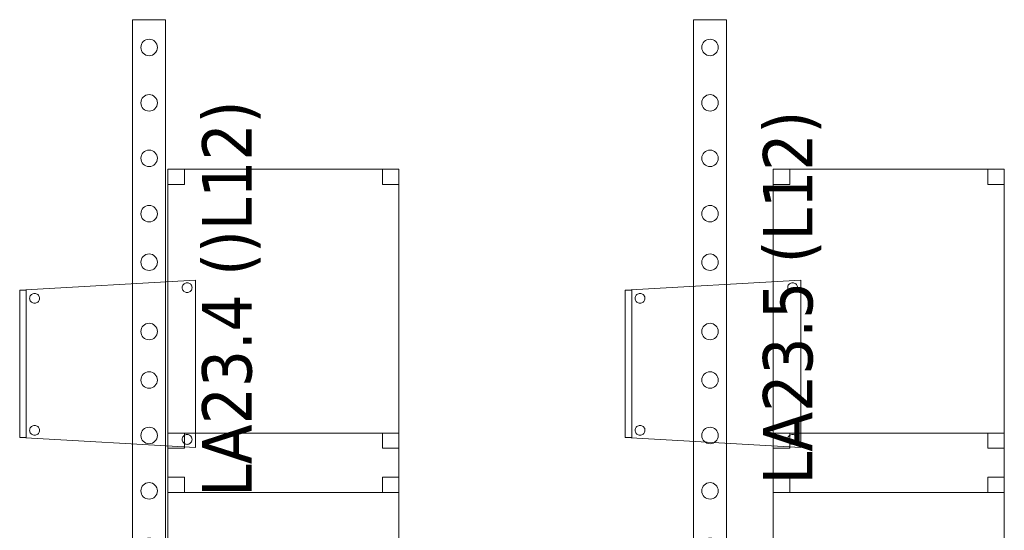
# Model space of a CAD drawing. Header units: metres. Extents: x 391.1 to 427.5, y 12.8 to 28.4.
# Tile 215 of 218: x 411.9 to 414.9, y 15.5 to 17.1. Entities that reach past the tile are written whole.
import ezdxf

# ---------------------------------------------------------------- set-up
doc = ezdxf.new("R2010")
doc.units = ezdxf.units.M
for name, color, linetype, lineweight in [('02_MOBILIARIO', 7, 'Continuous', 18), ('A-DETL-____-MBND', 7, 'Continuous', 18), ('A-DETL-GENF-OTLN', 7, 'Continuous', 18), ('E-LITE-EQPM-IDEN', 7, 'Continuous', 30)]:
    doc.layers.add(name, color=color, linetype=linetype, lineweight=lineweight)
doc.styles.add('Tahoma_4', font='tahoma.ttf', dxfattribs={"height": 0.15})

# ---------------------------------------------------------------- blocks, each defined once
blk = doc.blocks.new('Family - Taula 80X70_PA-152007-03_ENLLUMENAT_P0A')
at = {"layer": 'A-DETL-____-MBND', "color": 253, "true_color": 0xaaaaaa}
for p, q in [((0, 0), (0, 0.98)), ((0, 0.98), (0.7001, 0.98)), ((0.7001, 0.98), (0, 0.98)), ((0, 0.98), (0, 0)), ((0, 0.9336), (0, 0.98)), ((0, 0.98), (0.05, 0.98)), ((0.05, 0.98), (0, 0.98)), ((0, 0.98), (0, 0.9336)), ((0.05, 0.98), (0.05, 0.9336)), ((0.05, 0.9336), (0.05, 0.98)), ((0.6501, 0.9336), (0.6501, 0.98)), ((0.6501, 0.98), (0.7001, 0.98)), ((0.7001, 0.98), (0.6501, 0.98)), ((0.6501, 0.98), (0.6501, 0.9336)), ((0.7001, 0.98), (0.7001, 0)), ((0.7001, 0), (0.7001, 0.98)), ((0.7001, 0.98), (0.7001, 0.9336)), ((0.7001, 0.9336), (0.7001, 0.98)), ((0.05, 0.9336), (0, 0.9336)), ((0, 0.9336), (0.05, 0.9336)), ((0.7001, 0.9336), (0.6501, 0.9336)), ((0.6501, 0.9336), (0.7001, 0.9336)), ((0, 0), (0, 0.0464)), ((0, 0.0464), (0.05, 0.0464)), ((0.05, 0.0464), (0, 0.0464)), ((0, 0.0464), (0, 0)), ((0.05, 0.0464), (0.05, 0)), ((0.05, 0), (0.05, 0.0464)), ((0.6501, 0), (0.6501, 0.0464)), ((0.6501, 0.0464), (0.7001, 0.0464)), ((0.7001, 0.0464), (0.6501, 0.0464)), ((0.6501, 0.0464), (0.6501, 0)), ((0.7001, 0.0464), (0.7001, 0)), ((0.7001, 0), (0.7001, 0.0464)), ((0.7001, 0), (0, 0)), ((0.05, 0), (0, 0)), ((0, 0), (0.05, 0)), ((0.7001, 0), (0.6501, 0)), ((0.6501, 0), (0.7001, 0)), ((0, 0), (0.7001, 0))]:
    blk.add_line(p, q, dxfattribs=at)
blk = doc.blocks.new('Family - Taula 80X70_PA-152067-03_ENLLUMENAT_P0A')
at = {"layer": 'A-DETL-____-MBND', "color": 253, "true_color": 0xaaaaaa}
for p, q in [((0, 0.9336), (0, 0.98)), ((0, 0.98), (0.05, 0.98)), ((0.05, 0.98), (0, 0.98)), ((0, 0.98), (0, 0.9336)), ((0, 0), (0, 0.98)), ((0, 0.98), (0.7001, 0.98)), ((0.7001, 0.98), (0, 0.98)), ((0, 0.98), (0, 0)), ((0.05, 0.98), (0.05, 0.9336)), ((0.05, 0.9336), (0.05, 0.98)), ((0.6501, 0.9336), (0.6501, 0.98)), ((0.6501, 0.98), (0.7001, 0.98)), ((0.7001, 0.98), (0.6501, 0.98)), ((0.6501, 0.98), (0.6501, 0.9336)), ((0.7001, 0.98), (0.7001, 0)), ((0.7001, 0), (0.7001, 0.98)), ((0.7001, 0.98), (0.7001, 0.9336)), ((0.7001, 0.9336), (0.7001, 0.98)), ((0.05, 0.9336), (0, 0.9336)), ((0, 0.9336), (0.05, 0.9336)), ((0.7001, 0.9336), (0.6501, 0.9336)), ((0.6501, 0.9336), (0.7001, 0.9336)), ((0, 0), (0, 0.0464)), ((0, 0.0464), (0.05, 0.0464)), ((0.05, 0.0464), (0, 0.0464)), ((0, 0.0464), (0, 0)), ((0.05, 0.0464), (0.05, 0)), ((0.05, 0), (0.05, 0.0464)), ((0.6501, 0), (0.6501, 0.0464)), ((0.6501, 0.0464), (0.7001, 0.0464)), ((0.7001, 0.0464), (0.6501, 0.0464)), ((0.6501, 0.0464), (0.6501, 0)), ((0.7001, 0.0464), (0.7001, 0)), ((0.7001, 0), (0.7001, 0.0464)), ((0.7001, 0), (0, 0)), ((0.05, 0), (0, 0)), ((0, 0), (0.05, 0)), ((0.7001, 0), (0.6501, 0)), ((0.6501, 0), (0.7001, 0)), ((0, 0), (0.7001, 0))]:
    blk.add_line(p, q, dxfattribs=at)
blk = doc.blocks.new('Family - Taula 80X70_PA-152471-03_ENLLUMENAT_P0A')
at = {"layer": 'A-DETL-____-MBND', "color": 253, "true_color": 0xaaaaaa}
for p, q in [((0, 0.9336), (0, 0.98)), ((0, 0.98), (0.05, 0.98)), ((0.05, 0.98), (0, 0.98)), ((0, 0.98), (0, 0.9336)), ((0, 0), (0, 0.98)), ((0, 0.98), (0.7001, 0.98)), ((0.7001, 0.98), (0, 0.98)), ((0, 0.98), (0, 0)), ((0.05, 0.98), (0.05, 0.9336)), ((0.05, 0.9336), (0.05, 0.98)), ((0.6501, 0.9336), (0.6501, 0.98)), ((0.6501, 0.98), (0.7001, 0.98)), ((0.7001, 0.98), (0.6501, 0.98)), ((0.6501, 0.98), (0.6501, 0.9336)), ((0.7001, 0.98), (0.7001, 0)), ((0.7001, 0), (0.7001, 0.98)), ((0.7001, 0.98), (0.7001, 0.9336)), ((0.7001, 0.9336), (0.7001, 0.98)), ((0.05, 0.9336), (0, 0.9336)), ((0, 0.9336), (0.05, 0.9336)), ((0.7001, 0.9336), (0.6501, 0.9336)), ((0.6501, 0.9336), (0.7001, 0.9336)), ((0, 0), (0, 0.0464)), ((0, 0.0464), (0.05, 0.0464)), ((0.05, 0.0464), (0, 0.0464)), ((0, 0.0464), (0, 0)), ((0.05, 0.0464), (0.05, 0)), ((0.05, 0), (0.05, 0.0464)), ((0.6501, 0), (0.6501, 0.0464)), ((0.6501, 0.0464), (0.7001, 0.0464)), ((0.7001, 0.0464), (0.6501, 0.0464)), ((0.6501, 0.0464), (0.6501, 0)), ((0.7001, 0.0464), (0.7001, 0)), ((0.7001, 0), (0.7001, 0.0464)), ((0.05, 0), (0, 0)), ((0, 0), (0.05, 0)), ((0.7001, 0), (0, 0)), ((0.7001, 0), (0.6501, 0)), ((0.6501, 0), (0.7001, 0)), ((0, 0), (0.7001, 0))]:
    blk.add_line(p, q, dxfattribs=at)
blk = doc.blocks.new('Family - Cadira confident_PA-152481-03_ENLLUMENAT_P0A')
at = {"layer": 'A-DETL-____-MBND', "color": 253, "true_color": 0xaaaaaa}
for p, q in [((0, 0.4765), (0.5326, 0.5065)), ((0.5326, 0.5065), (0, 0.4765)), ((0.4926, 0.4843), (0.4928, 0.4869)), ((0.4928, 0.4869), (0.4926, 0.4843)), ((0.4928, 0.4817), (0.4926, 0.4843)), ((0.4926, 0.4843), (0.4928, 0.4817)), ((0.4928, 0.4869), (0.4935, 0.4894)), ((0.4935, 0.4894), (0.4928, 0.4869)), ((0.4935, 0.4792), (0.4928, 0.4817)), ((0.4928, 0.4817), (0.4935, 0.4792)), ((0.4935, 0.4894), (0.4946, 0.4918)), ((0.4946, 0.4918), (0.4935, 0.4894)), ((0.4945, 0.4768), (0.4935, 0.4792)), ((0.4935, 0.4792), (0.4945, 0.4768)), ((0.4946, 0.4918), (0.4961, 0.4939)), ((0.4961, 0.4939), (0.4946, 0.4918)), ((0.4961, 0.4939), (0.498, 0.4957)), ((0.498, 0.4957), (0.4961, 0.4939)), ((0.498, 0.4957), (0.5001, 0.4972)), ((0.5001, 0.4972), (0.498, 0.4957)), ((0.5001, 0.4972), (0.5025, 0.4983)), ((0.5025, 0.4983), (0.5001, 0.4972)), ((0.5025, 0.4983), (0.505, 0.4989)), ((0.505, 0.4989), (0.5025, 0.4983)), ((0.505, 0.4989), (0.5076, 0.4992)), ((0.5076, 0.4992), (0.505, 0.4989)), ((0.5076, 0.4992), (0.5102, 0.4989)), ((0.5102, 0.4989), (0.5076, 0.4992)), ((0.5102, 0.4989), (0.5127, 0.4982)), ((0.5127, 0.4982), (0.5102, 0.4989)), ((0.5127, 0.4982), (0.515, 0.4971)), ((0.515, 0.4971), (0.5127, 0.4982)), ((0.515, 0.4971), (0.5172, 0.4956)), ((0.5172, 0.4956), (0.515, 0.4971)), ((0.5172, 0.4956), (0.519, 0.4938)), ((0.519, 0.4938), (0.5172, 0.4956)), ((0.519, 0.4938), (0.5205, 0.4916)), ((0.5205, 0.4916), (0.519, 0.4938)), ((0.5215, 0.4791), (0.5204, 0.4767)), ((0.5204, 0.4767), (0.5215, 0.4791)), ((0.5205, 0.4916), (0.5216, 0.4893)), ((0.5216, 0.4893), (0.5205, 0.4916)), ((0.5222, 0.4816), (0.5215, 0.4791)), ((0.5215, 0.4791), (0.5222, 0.4816)), ((0.5216, 0.4893), (0.5222, 0.4868)), ((0.5222, 0.4868), (0.5216, 0.4893)), ((0.5222, 0.4868), (0.5224, 0.4842)), ((0.5224, 0.4842), (0.5222, 0.4868)), ((0.5224, 0.4842), (0.5222, 0.4816)), ((0.5222, 0.4816), (0.5224, 0.4842)), ((0.5326, 0.5065), (0.5326, 0)), ((0.5326, 0), (0.5326, 0.5065)), ((0, 0.4765), (0.02, 0.4765)), ((0, 0.03), (0, 0.4765)), ((0.02, 0.4765), (0, 0.4765)), ((0, 0.4765), (0, 0.03)), ((0, 0.03), (0, 0.4765)), ((0, 0.4765), (0, 0.03)), ((0.02, 0.4765), (0.02, 0.03)), ((0.02, 0.03), (0.02, 0.4765)), ((0.0302, 0.4519), (0.0304, 0.4545)), ((0.0304, 0.4545), (0.0302, 0.4519)), ((0.0304, 0.4493), (0.0302, 0.4519)), ((0.0302, 0.4519), (0.0304, 0.4493)), ((0.0304, 0.4545), (0.0311, 0.457)), ((0.0311, 0.457), (0.0304, 0.4545)), ((0.031, 0.4468), (0.0304, 0.4493)), ((0.0304, 0.4493), (0.031, 0.4468)), ((0.0311, 0.457), (0.0322, 0.4594)), ((0.0322, 0.4594), (0.0311, 0.457)), ((0.0322, 0.4594), (0.0337, 0.4615)), ((0.0337, 0.4615), (0.0322, 0.4594)), ((0.0337, 0.4615), (0.0356, 0.4633)), ((0.0356, 0.4633), (0.0337, 0.4615)), ((0.0356, 0.4633), (0.0377, 0.4648)), ((0.0377, 0.4648), (0.0356, 0.4633)), ((0.0377, 0.4648), (0.0401, 0.4659)), ((0.0401, 0.4659), (0.0377, 0.4648)), ((0.0401, 0.4659), (0.0426, 0.4666)), ((0.0426, 0.4666), (0.0401, 0.4659)), ((0.0426, 0.4666), (0.0452, 0.4668)), ((0.0452, 0.4668), (0.0426, 0.4666)), ((0.0452, 0.4668), (0.0478, 0.4666)), ((0.0478, 0.4666), (0.0452, 0.4668)), ((0.0478, 0.4666), (0.0503, 0.4659)), ((0.0503, 0.4659), (0.0478, 0.4666)), ((0.0503, 0.4659), (0.0526, 0.4648)), ((0.0526, 0.4648), (0.0503, 0.4659)), ((0.0526, 0.4648), (0.0548, 0.4633)), ((0.0548, 0.4633), (0.0526, 0.4648)), ((0.0548, 0.4633), (0.0566, 0.4614)), ((0.0566, 0.4614), (0.0548, 0.4633)), ((0.0566, 0.4614), (0.0581, 0.4593)), ((0.0581, 0.4593), (0.0566, 0.4614)), ((0.0581, 0.4593), (0.0592, 0.4569)), ((0.0592, 0.4569), (0.0581, 0.4593)), ((0.0598, 0.4492), (0.0591, 0.4467)), ((0.0591, 0.4467), (0.0598, 0.4492)), ((0.0592, 0.4569), (0.0598, 0.4544)), ((0.0598, 0.4544), (0.0592, 0.4569)), ((0.0598, 0.4544), (0.06, 0.4518)), ((0.06, 0.4518), (0.0598, 0.4544)), ((0.06, 0.4518), (0.0598, 0.4492)), ((0.0598, 0.4492), (0.06, 0.4518)), ((0.496, 0.4747), (0.4945, 0.4768)), ((0.4945, 0.4768), (0.496, 0.4747)), ((0.4979, 0.4728), (0.496, 0.4747)), ((0.496, 0.4747), (0.4979, 0.4728)), ((0.5, 0.4713), (0.4979, 0.4728)), ((0.4979, 0.4728), (0.5, 0.4713)), ((0.5023, 0.4702), (0.5, 0.4713)), ((0.5, 0.4713), (0.5023, 0.4702)), ((0.5049, 0.4695), (0.5023, 0.4702)), ((0.5023, 0.4702), (0.5049, 0.4695)), ((0.5074, 0.4693), (0.5049, 0.4695)), ((0.5049, 0.4695), (0.5074, 0.4693)), ((0.51, 0.4695), (0.5074, 0.4693)), ((0.5074, 0.4693), (0.51, 0.4695)), ((0.5126, 0.4702), (0.51, 0.4695)), ((0.51, 0.4695), (0.5126, 0.4702)), ((0.5149, 0.4713), (0.5126, 0.4702)), ((0.5126, 0.4702), (0.5149, 0.4713)), ((0.5171, 0.4727), (0.5149, 0.4713)), ((0.5149, 0.4713), (0.5171, 0.4727)), ((0.5189, 0.4746), (0.5171, 0.4727)), ((0.5171, 0.4727), (0.5189, 0.4746)), ((0.5204, 0.4767), (0.5189, 0.4746)), ((0.5189, 0.4746), (0.5204, 0.4767)), ((0.0321, 0.4445), (0.031, 0.4468)), ((0.031, 0.4468), (0.0321, 0.4445)), ((0.0336, 0.4423), (0.0321, 0.4445)), ((0.0321, 0.4445), (0.0336, 0.4423)), ((0.0355, 0.4405), (0.0336, 0.4423)), ((0.0336, 0.4423), (0.0355, 0.4405)), ((0.0376, 0.439), (0.0355, 0.4405)), ((0.0355, 0.4405), (0.0376, 0.439)), ((0.0399, 0.4378), (0.0376, 0.439)), ((0.0376, 0.439), (0.0399, 0.4378)), ((0.0424, 0.4372), (0.0399, 0.4378)), ((0.0399, 0.4378), (0.0424, 0.4372)), ((0.045, 0.4369), (0.0424, 0.4372)), ((0.0424, 0.4372), (0.045, 0.4369)), ((0.0476, 0.4371), (0.045, 0.4369)), ((0.045, 0.4369), (0.0476, 0.4371)), ((0.0502, 0.4378), (0.0476, 0.4371)), ((0.0476, 0.4371), (0.0502, 0.4378)), ((0.0525, 0.4389), (0.0502, 0.4378)), ((0.0502, 0.4378), (0.0525, 0.4389)), ((0.0547, 0.4404), (0.0525, 0.4389)), ((0.0525, 0.4389), (0.0547, 0.4404)), ((0.0565, 0.4422), (0.0547, 0.4404)), ((0.0547, 0.4404), (0.0565, 0.4422)), ((0.058, 0.4443), (0.0565, 0.4422)), ((0.0565, 0.4422), (0.058, 0.4443)), ((0.0591, 0.4467), (0.058, 0.4443)), ((0.058, 0.4443), (0.0591, 0.4467)), ((0.0322, 0.0594), (0.0337, 0.0615)), ((0.0337, 0.0615), (0.0322, 0.0594)), ((0.0337, 0.0615), (0.0356, 0.0633)), ((0.0356, 0.0633), (0.0337, 0.0615)), ((0.0356, 0.0633), (0.0377, 0.0648)), ((0.0377, 0.0648), (0.0356, 0.0633)), ((0.0377, 0.0648), (0.0401, 0.0659)), ((0.0401, 0.0659), (0.0377, 0.0648)), ((0.0401, 0.0659), (0.0426, 0.0666)), ((0.0426, 0.0666), (0.0401, 0.0659)), ((0.0426, 0.0666), (0.0452, 0.0668)), ((0.0452, 0.0668), (0.0426, 0.0666)), ((0.0452, 0.0668), (0.0478, 0.0666)), ((0.0478, 0.0666), (0.0452, 0.0668)), ((0.0478, 0.0666), (0.0503, 0.0659)), ((0.0503, 0.0659), (0.0478, 0.0666)), ((0.0503, 0.0659), (0.0526, 0.0648)), ((0.0526, 0.0648), (0.0503, 0.0659)), ((0.0526, 0.0648), (0.0548, 0.0633)), ((0.0548, 0.0633), (0.0526, 0.0648)), ((0.0548, 0.0633), (0.0566, 0.0614)), ((0.0566, 0.0614), (0.0548, 0.0633)), ((0.0566, 0.0614), (0.0581, 0.0593)), ((0.0581, 0.0593), (0.0566, 0.0614)), ((0.02, 0.03), (0, 0.03)), ((0, 0.03), (0.02, 0.03)), ((0.5326, 0), (0, 0.03)), ((0, 0.03), (0.5326, 0)), ((0.0302, 0.0519), (0.0304, 0.0545)), ((0.0304, 0.0545), (0.0302, 0.0519)), ((0.0304, 0.0493), (0.0302, 0.0519)), ((0.0302, 0.0519), (0.0304, 0.0493)), ((0.0304, 0.0545), (0.0311, 0.057)), ((0.0311, 0.057), (0.0304, 0.0545)), ((0.031, 0.0468), (0.0304, 0.0493)), ((0.0304, 0.0493), (0.031, 0.0468)), ((0.0321, 0.0445), (0.031, 0.0468)), ((0.031, 0.0468), (0.0321, 0.0445)), ((0.0311, 0.057), (0.0322, 0.0594)), ((0.0322, 0.0594), (0.0311, 0.057)), ((0.0336, 0.0423), (0.0321, 0.0445)), ((0.0321, 0.0445), (0.0336, 0.0423)), ((0.0355, 0.0405), (0.0336, 0.0423)), ((0.0336, 0.0423), (0.0355, 0.0405)), ((0.0376, 0.039), (0.0355, 0.0405)), ((0.0355, 0.0405), (0.0376, 0.039)), ((0.0399, 0.0378), (0.0376, 0.039)), ((0.0376, 0.039), (0.0399, 0.0378)), ((0.0424, 0.0372), (0.0399, 0.0378)), ((0.0399, 0.0378), (0.0424, 0.0372)), ((0.045, 0.0369), (0.0424, 0.0372)), ((0.0424, 0.0372), (0.045, 0.0369)), ((0.0476, 0.0371), (0.045, 0.0369)), ((0.045, 0.0369), (0.0476, 0.0371)), ((0.0502, 0.0378), (0.0476, 0.0371)), ((0.0476, 0.0371), (0.0502, 0.0378)), ((0.0525, 0.0389), (0.0502, 0.0378)), ((0.0502, 0.0378), (0.0525, 0.0389)), ((0.0547, 0.0404), (0.0525, 0.0389)), ((0.0525, 0.0389), (0.0547, 0.0404)), ((0.0565, 0.0422), (0.0547, 0.0404)), ((0.0547, 0.0404), (0.0565, 0.0422)), ((0.058, 0.0443), (0.0565, 0.0422)), ((0.0565, 0.0422), (0.058, 0.0443)), ((0.0591, 0.0467), (0.058, 0.0443)), ((0.058, 0.0443), (0.0591, 0.0467)), ((0.0581, 0.0593), (0.0592, 0.0569)), ((0.0592, 0.0569), (0.0581, 0.0593)), ((0.0598, 0.0492), (0.0591, 0.0467)), ((0.0591, 0.0467), (0.0598, 0.0492)), ((0.0592, 0.0569), (0.0598, 0.0544)), ((0.0598, 0.0544), (0.0592, 0.0569)), ((0.0598, 0.0544), (0.06, 0.0518)), ((0.06, 0.0518), (0.0598, 0.0544)), ((0.06, 0.0518), (0.0598, 0.0492)), ((0.0598, 0.0492), (0.06, 0.0518)), ((0.4935, 0.0294), (0.4946, 0.0318)), ((0.4946, 0.0318), (0.4935, 0.0294)), ((0.4946, 0.0318), (0.4961, 0.0339)), ((0.4961, 0.0339), (0.4946, 0.0318)), ((0.4961, 0.0339), (0.498, 0.0357)), ((0.498, 0.0357), (0.4961, 0.0339)), ((0.498, 0.0357), (0.5001, 0.0372)), ((0.5001, 0.0372), (0.498, 0.0357)), ((0.5001, 0.0372), (0.5025, 0.0383)), ((0.5025, 0.0383), (0.5001, 0.0372)), ((0.5025, 0.0383), (0.505, 0.0389)), ((0.505, 0.0389), (0.5025, 0.0383)), ((0.505, 0.0389), (0.5076, 0.0392)), ((0.5076, 0.0392), (0.505, 0.0389)), ((0.5076, 0.0392), (0.5102, 0.0389)), ((0.5102, 0.0389), (0.5076, 0.0392)), ((0.5102, 0.0389), (0.5127, 0.0382)), ((0.5127, 0.0382), (0.5102, 0.0389)), ((0.5127, 0.0382), (0.515, 0.0371)), ((0.515, 0.0371), (0.5127, 0.0382)), ((0.515, 0.0371), (0.5172, 0.0356)), ((0.5172, 0.0356), (0.515, 0.0371)), ((0.5172, 0.0356), (0.519, 0.0338)), ((0.519, 0.0338), (0.5172, 0.0356)), ((0.519, 0.0338), (0.5205, 0.0316)), ((0.5205, 0.0316), (0.519, 0.0338)), ((0.5205, 0.0316), (0.5216, 0.0293)), ((0.5216, 0.0293), (0.5205, 0.0316)), ((0.4926, 0.0243), (0.4928, 0.0269)), ((0.4928, 0.0269), (0.4926, 0.0243)), ((0.4928, 0.0217), (0.4926, 0.0243)), ((0.4926, 0.0243), (0.4928, 0.0217)), ((0.4928, 0.0269), (0.4935, 0.0294)), ((0.4935, 0.0294), (0.4928, 0.0269)), ((0.4935, 0.0192), (0.4928, 0.0217)), ((0.4928, 0.0217), (0.4935, 0.0192)), ((0.4945, 0.0168), (0.4935, 0.0192)), ((0.4935, 0.0192), (0.4945, 0.0168)), ((0.496, 0.0147), (0.4945, 0.0168)), ((0.4945, 0.0168), (0.496, 0.0147)), ((0.4979, 0.0128), (0.496, 0.0147)), ((0.496, 0.0147), (0.4979, 0.0128)), ((0.5, 0.0113), (0.4979, 0.0128)), ((0.4979, 0.0128), (0.5, 0.0113)), ((0.5023, 0.0102), (0.5, 0.0113)), ((0.5, 0.0113), (0.5023, 0.0102)), ((0.5049, 0.0095), (0.5023, 0.0102)), ((0.5023, 0.0102), (0.5049, 0.0095)), ((0.5074, 0.0093), (0.5049, 0.0095)), ((0.5049, 0.0095), (0.5074, 0.0093)), ((0.51, 0.0095), (0.5074, 0.0093)), ((0.5074, 0.0093), (0.51, 0.0095)), ((0.5126, 0.0102), (0.51, 0.0095)), ((0.51, 0.0095), (0.5126, 0.0102)), ((0.5149, 0.0113), (0.5126, 0.0102)), ((0.5126, 0.0102), (0.5149, 0.0113)), ((0.5171, 0.0127), (0.5149, 0.0113)), ((0.5149, 0.0113), (0.5171, 0.0127)), ((0.5189, 0.0146), (0.5171, 0.0127)), ((0.5171, 0.0127), (0.5189, 0.0146)), ((0.5204, 0.0167), (0.5189, 0.0146)), ((0.5189, 0.0146), (0.5204, 0.0167)), ((0.5215, 0.0191), (0.5204, 0.0167)), ((0.5204, 0.0167), (0.5215, 0.0191)), ((0.5222, 0.0216), (0.5215, 0.0191)), ((0.5215, 0.0191), (0.5222, 0.0216)), ((0.5216, 0.0293), (0.5222, 0.0268)), ((0.5222, 0.0268), (0.5216, 0.0293)), ((0.5222, 0.0268), (0.5224, 0.0242)), ((0.5224, 0.0242), (0.5222, 0.0268)), ((0.5224, 0.0242), (0.5222, 0.0216)), ((0.5222, 0.0216), (0.5224, 0.0242))]:
    blk.add_line(p, q, dxfattribs=at)
blk = doc.blocks.new('Family - Taula 80X70_PA-152665-03_ENLLUMENAT_P0A')
at = {"layer": 'A-DETL-____-MBND', "color": 253, "true_color": 0xaaaaaa}
for p, q in [((0, 0.9336), (0, 0.98)), ((0, 0.98), (0.05, 0.98)), ((0.05, 0.98), (0, 0.98)), ((0, 0.98), (0, 0.9336)), ((0, 0), (0, 0.98)), ((0, 0.98), (0.7001, 0.98)), ((0.7001, 0.98), (0, 0.98)), ((0, 0.98), (0, 0)), ((0.05, 0.98), (0.05, 0.9336)), ((0.05, 0.9336), (0.05, 0.98)), ((0.6501, 0.9336), (0.6501, 0.98)), ((0.6501, 0.98), (0.7001, 0.98)), ((0.7001, 0.98), (0.6501, 0.98)), ((0.6501, 0.98), (0.6501, 0.9336)), ((0.7001, 0.98), (0.7001, 0)), ((0.7001, 0), (0.7001, 0.98)), ((0.7001, 0.98), (0.7001, 0.9336)), ((0.7001, 0.9336), (0.7001, 0.98)), ((0.05, 0.9336), (0, 0.9336)), ((0, 0.9336), (0.05, 0.9336)), ((0.7001, 0.9336), (0.6501, 0.9336)), ((0.6501, 0.9336), (0.7001, 0.9336)), ((0, 0), (0, 0.0464)), ((0, 0.0464), (0.05, 0.0464)), ((0.05, 0.0464), (0, 0.0464)), ((0, 0.0464), (0, 0)), ((0.05, 0.0464), (0.05, 0)), ((0.05, 0), (0.05, 0.0464)), ((0.6501, 0), (0.6501, 0.0464)), ((0.6501, 0.0464), (0.7001, 0.0464)), ((0.7001, 0.0464), (0.6501, 0.0464)), ((0.6501, 0.0464), (0.6501, 0)), ((0.7001, 0.0464), (0.7001, 0)), ((0.7001, 0), (0.7001, 0.0464)), ((0.05, 0), (0, 0)), ((0, 0), (0.05, 0)), ((0.7001, 0), (0, 0)), ((0.7001, 0), (0.6501, 0)), ((0.6501, 0), (0.7001, 0)), ((0, 0), (0.7001, 0))]:
    blk.add_line(p, q, dxfattribs=at)
blk = doc.blocks.new('Family - Cadira confident_PA-152678-03_ENLLUMENAT_P0A')
at = {"layer": 'A-DETL-____-MBND', "color": 253, "true_color": 0xaaaaaa}
for p, q in [((0, 0.4765), (0.5326, 0.5065)), ((0.5326, 0.5065), (0, 0.4765)), ((0.4926, 0.4843), (0.4928, 0.4869)), ((0.4928, 0.4869), (0.4926, 0.4843)), ((0.4928, 0.4817), (0.4926, 0.4843)), ((0.4926, 0.4843), (0.4928, 0.4817)), ((0.4928, 0.4869), (0.4935, 0.4894)), ((0.4935, 0.4894), (0.4928, 0.4869)), ((0.4935, 0.4792), (0.4928, 0.4817)), ((0.4928, 0.4817), (0.4935, 0.4792)), ((0.4935, 0.4894), (0.4946, 0.4918)), ((0.4946, 0.4918), (0.4935, 0.4894)), ((0.4945, 0.4768), (0.4935, 0.4792)), ((0.4935, 0.4792), (0.4945, 0.4768)), ((0.4946, 0.4918), (0.4961, 0.4939)), ((0.4961, 0.4939), (0.4946, 0.4918)), ((0.4961, 0.4939), (0.498, 0.4957)), ((0.498, 0.4957), (0.4961, 0.4939)), ((0.498, 0.4957), (0.5001, 0.4972)), ((0.5001, 0.4972), (0.498, 0.4957)), ((0.5001, 0.4972), (0.5025, 0.4983)), ((0.5025, 0.4983), (0.5001, 0.4972)), ((0.5025, 0.4983), (0.505, 0.4989)), ((0.505, 0.4989), (0.5025, 0.4983)), ((0.505, 0.4989), (0.5076, 0.4992)), ((0.5076, 0.4992), (0.505, 0.4989)), ((0.5076, 0.4992), (0.5102, 0.4989)), ((0.5102, 0.4989), (0.5076, 0.4992)), ((0.5102, 0.4989), (0.5127, 0.4982)), ((0.5127, 0.4982), (0.5102, 0.4989)), ((0.5127, 0.4982), (0.515, 0.4971)), ((0.515, 0.4971), (0.5127, 0.4982)), ((0.515, 0.4971), (0.5172, 0.4956)), ((0.5172, 0.4956), (0.515, 0.4971)), ((0.5172, 0.4956), (0.519, 0.4938)), ((0.519, 0.4938), (0.5172, 0.4956)), ((0.519, 0.4938), (0.5205, 0.4916)), ((0.5205, 0.4916), (0.519, 0.4938)), ((0.5215, 0.4791), (0.5204, 0.4767)), ((0.5204, 0.4767), (0.5215, 0.4791)), ((0.5205, 0.4916), (0.5216, 0.4893)), ((0.5216, 0.4893), (0.5205, 0.4916)), ((0.5222, 0.4816), (0.5215, 0.4791)), ((0.5215, 0.4791), (0.5222, 0.4816)), ((0.5216, 0.4893), (0.5222, 0.4868)), ((0.5222, 0.4868), (0.5216, 0.4893)), ((0.5222, 0.4868), (0.5224, 0.4842)), ((0.5224, 0.4842), (0.5222, 0.4868)), ((0.5224, 0.4842), (0.5222, 0.4816)), ((0.5222, 0.4816), (0.5224, 0.4842)), ((0.5326, 0.5065), (0.5326, 0)), ((0.5326, 0), (0.5326, 0.5065)), ((0, 0.03), (0, 0.4765)), ((0, 0.4765), (0, 0.03)), ((0, 0.4765), (0.02, 0.4765)), ((0, 0.03), (0, 0.4765)), ((0.02, 0.4765), (0, 0.4765)), ((0, 0.4765), (0, 0.03)), ((0.02, 0.4765), (0.02, 0.03)), ((0.02, 0.03), (0.02, 0.4765)), ((0.0302, 0.4519), (0.0304, 0.4545)), ((0.0304, 0.4545), (0.0302, 0.4519)), ((0.0304, 0.4493), (0.0302, 0.4519)), ((0.0302, 0.4519), (0.0304, 0.4493)), ((0.0304, 0.4545), (0.0311, 0.457)), ((0.0311, 0.457), (0.0304, 0.4545)), ((0.031, 0.4468), (0.0304, 0.4493)), ((0.0304, 0.4493), (0.031, 0.4468)), ((0.0311, 0.457), (0.0322, 0.4594)), ((0.0322, 0.4594), (0.0311, 0.457)), ((0.0322, 0.4594), (0.0337, 0.4615)), ((0.0337, 0.4615), (0.0322, 0.4594)), ((0.0337, 0.4615), (0.0356, 0.4633)), ((0.0356, 0.4633), (0.0337, 0.4615)), ((0.0356, 0.4633), (0.0377, 0.4648)), ((0.0377, 0.4648), (0.0356, 0.4633)), ((0.0377, 0.4648), (0.0401, 0.4659)), ((0.0401, 0.4659), (0.0377, 0.4648)), ((0.0401, 0.4659), (0.0426, 0.4666)), ((0.0426, 0.4666), (0.0401, 0.4659)), ((0.0426, 0.4666), (0.0452, 0.4668)), ((0.0452, 0.4668), (0.0426, 0.4666)), ((0.0452, 0.4668), (0.0478, 0.4666)), ((0.0478, 0.4666), (0.0452, 0.4668)), ((0.0478, 0.4666), (0.0503, 0.4659)), ((0.0503, 0.4659), (0.0478, 0.4666)), ((0.0503, 0.4659), (0.0526, 0.4648)), ((0.0526, 0.4648), (0.0503, 0.4659)), ((0.0526, 0.4648), (0.0548, 0.4633)), ((0.0548, 0.4633), (0.0526, 0.4648)), ((0.0548, 0.4633), (0.0566, 0.4614)), ((0.0566, 0.4614), (0.0548, 0.4633)), ((0.0566, 0.4614), (0.0581, 0.4593)), ((0.0581, 0.4593), (0.0566, 0.4614)), ((0.0581, 0.4593), (0.0592, 0.4569)), ((0.0592, 0.4569), (0.0581, 0.4593)), ((0.0598, 0.4492), (0.0591, 0.4467)), ((0.0591, 0.4467), (0.0598, 0.4492)), ((0.0592, 0.4569), (0.0598, 0.4544)), ((0.0598, 0.4544), (0.0592, 0.4569)), ((0.0598, 0.4544), (0.06, 0.4518)), ((0.06, 0.4518), (0.0598, 0.4544)), ((0.06, 0.4518), (0.0598, 0.4492)), ((0.0598, 0.4492), (0.06, 0.4518)), ((0.496, 0.4747), (0.4945, 0.4768)), ((0.4945, 0.4768), (0.496, 0.4747)), ((0.4979, 0.4728), (0.496, 0.4747)), ((0.496, 0.4747), (0.4979, 0.4728)), ((0.5, 0.4713), (0.4979, 0.4728)), ((0.4979, 0.4728), (0.5, 0.4713)), ((0.5023, 0.4702), (0.5, 0.4713)), ((0.5, 0.4713), (0.5023, 0.4702)), ((0.5049, 0.4695), (0.5023, 0.4702)), ((0.5023, 0.4702), (0.5049, 0.4695)), ((0.5074, 0.4693), (0.5049, 0.4695)), ((0.5049, 0.4695), (0.5074, 0.4693)), ((0.51, 0.4695), (0.5074, 0.4693)), ((0.5074, 0.4693), (0.51, 0.4695)), ((0.5126, 0.4702), (0.51, 0.4695)), ((0.51, 0.4695), (0.5126, 0.4702)), ((0.5149, 0.4713), (0.5126, 0.4702)), ((0.5126, 0.4702), (0.5149, 0.4713)), ((0.5171, 0.4727), (0.5149, 0.4713)), ((0.5149, 0.4713), (0.5171, 0.4727)), ((0.5189, 0.4746), (0.5171, 0.4727)), ((0.5171, 0.4727), (0.5189, 0.4746)), ((0.5204, 0.4767), (0.5189, 0.4746)), ((0.5189, 0.4746), (0.5204, 0.4767)), ((0.0321, 0.4445), (0.031, 0.4468)), ((0.031, 0.4468), (0.0321, 0.4445)), ((0.0336, 0.4423), (0.0321, 0.4445)), ((0.0321, 0.4445), (0.0336, 0.4423)), ((0.0355, 0.4405), (0.0336, 0.4423)), ((0.0336, 0.4423), (0.0355, 0.4405)), ((0.0376, 0.439), (0.0355, 0.4405)), ((0.0355, 0.4405), (0.0376, 0.439)), ((0.0399, 0.4378), (0.0376, 0.439)), ((0.0376, 0.439), (0.0399, 0.4378)), ((0.0424, 0.4372), (0.0399, 0.4378)), ((0.0399, 0.4378), (0.0424, 0.4372)), ((0.045, 0.4369), (0.0424, 0.4372)), ((0.0424, 0.4372), (0.045, 0.4369)), ((0.0476, 0.4371), (0.045, 0.4369)), ((0.045, 0.4369), (0.0476, 0.4371)), ((0.0502, 0.4378), (0.0476, 0.4371)), ((0.0476, 0.4371), (0.0502, 0.4378)), ((0.0525, 0.4389), (0.0502, 0.4378)), ((0.0502, 0.4378), (0.0525, 0.4389)), ((0.0547, 0.4404), (0.0525, 0.4389)), ((0.0525, 0.4389), (0.0547, 0.4404)), ((0.0565, 0.4422), (0.0547, 0.4404)), ((0.0547, 0.4404), (0.0565, 0.4422)), ((0.058, 0.4443), (0.0565, 0.4422)), ((0.0565, 0.4422), (0.058, 0.4443)), ((0.0591, 0.4467), (0.058, 0.4443)), ((0.058, 0.4443), (0.0591, 0.4467)), ((0.0322, 0.0594), (0.0337, 0.0615)), ((0.0337, 0.0615), (0.0322, 0.0594)), ((0.0337, 0.0615), (0.0356, 0.0633)), ((0.0356, 0.0633), (0.0337, 0.0615)), ((0.0356, 0.0633), (0.0377, 0.0648)), ((0.0377, 0.0648), (0.0356, 0.0633)), ((0.0377, 0.0648), (0.0401, 0.0659)), ((0.0401, 0.0659), (0.0377, 0.0648)), ((0.0401, 0.0659), (0.0426, 0.0666)), ((0.0426, 0.0666), (0.0401, 0.0659)), ((0.0426, 0.0666), (0.0452, 0.0668)), ((0.0452, 0.0668), (0.0426, 0.0666)), ((0.0452, 0.0668), (0.0478, 0.0666)), ((0.0478, 0.0666), (0.0452, 0.0668)), ((0.0478, 0.0666), (0.0503, 0.0659)), ((0.0503, 0.0659), (0.0478, 0.0666)), ((0.0503, 0.0659), (0.0526, 0.0648)), ((0.0526, 0.0648), (0.0503, 0.0659)), ((0.0526, 0.0648), (0.0548, 0.0633)), ((0.0548, 0.0633), (0.0526, 0.0648)), ((0.0548, 0.0633), (0.0566, 0.0614)), ((0.0566, 0.0614), (0.0548, 0.0633)), ((0.0566, 0.0614), (0.0581, 0.0593)), ((0.0581, 0.0593), (0.0566, 0.0614)), ((0.5326, 0), (0, 0.03)), ((0, 0.03), (0.5326, 0)), ((0.02, 0.03), (0, 0.03)), ((0, 0.03), (0.02, 0.03)), ((0.0302, 0.0519), (0.0304, 0.0545)), ((0.0304, 0.0545), (0.0302, 0.0519)), ((0.0304, 0.0493), (0.0302, 0.0519)), ((0.0302, 0.0519), (0.0304, 0.0493)), ((0.0304, 0.0545), (0.0311, 0.057)), ((0.0311, 0.057), (0.0304, 0.0545)), ((0.031, 0.0468), (0.0304, 0.0493)), ((0.0304, 0.0493), (0.031, 0.0468)), ((0.0321, 0.0445), (0.031, 0.0468)), ((0.031, 0.0468), (0.0321, 0.0445)), ((0.0311, 0.057), (0.0322, 0.0594)), ((0.0322, 0.0594), (0.0311, 0.057)), ((0.0336, 0.0423), (0.0321, 0.0445)), ((0.0321, 0.0445), (0.0336, 0.0423)), ((0.0355, 0.0405), (0.0336, 0.0423)), ((0.0336, 0.0423), (0.0355, 0.0405)), ((0.0376, 0.039), (0.0355, 0.0405)), ((0.0355, 0.0405), (0.0376, 0.039)), ((0.0399, 0.0378), (0.0376, 0.039)), ((0.0376, 0.039), (0.0399, 0.0378)), ((0.0424, 0.0372), (0.0399, 0.0378)), ((0.0399, 0.0378), (0.0424, 0.0372)), ((0.045, 0.0369), (0.0424, 0.0372)), ((0.0424, 0.0372), (0.045, 0.0369)), ((0.0476, 0.0371), (0.045, 0.0369)), ((0.045, 0.0369), (0.0476, 0.0371)), ((0.0502, 0.0378), (0.0476, 0.0371)), ((0.0476, 0.0371), (0.0502, 0.0378)), ((0.0525, 0.0389), (0.0502, 0.0378)), ((0.0502, 0.0378), (0.0525, 0.0389)), ((0.0547, 0.0404), (0.0525, 0.0389)), ((0.0525, 0.0389), (0.0547, 0.0404)), ((0.0565, 0.0422), (0.0547, 0.0404)), ((0.0547, 0.0404), (0.0565, 0.0422)), ((0.058, 0.0443), (0.0565, 0.0422)), ((0.0565, 0.0422), (0.058, 0.0443)), ((0.0591, 0.0467), (0.058, 0.0443)), ((0.058, 0.0443), (0.0591, 0.0467)), ((0.0581, 0.0593), (0.0592, 0.0569)), ((0.0592, 0.0569), (0.0581, 0.0593)), ((0.0598, 0.0492), (0.0591, 0.0467)), ((0.0591, 0.0467), (0.0598, 0.0492)), ((0.0592, 0.0569), (0.0598, 0.0544)), ((0.0598, 0.0544), (0.0592, 0.0569)), ((0.0598, 0.0544), (0.06, 0.0518)), ((0.06, 0.0518), (0.0598, 0.0544)), ((0.06, 0.0518), (0.0598, 0.0492)), ((0.0598, 0.0492), (0.06, 0.0518)), ((0.4935, 0.0294), (0.4946, 0.0318)), ((0.4946, 0.0318), (0.4935, 0.0294)), ((0.4946, 0.0318), (0.4961, 0.0339)), ((0.4961, 0.0339), (0.4946, 0.0318)), ((0.4961, 0.0339), (0.498, 0.0357)), ((0.498, 0.0357), (0.4961, 0.0339)), ((0.498, 0.0357), (0.5001, 0.0372)), ((0.5001, 0.0372), (0.498, 0.0357)), ((0.5001, 0.0372), (0.5025, 0.0383)), ((0.5025, 0.0383), (0.5001, 0.0372)), ((0.5025, 0.0383), (0.505, 0.0389)), ((0.505, 0.0389), (0.5025, 0.0383)), ((0.505, 0.0389), (0.5076, 0.0392)), ((0.5076, 0.0392), (0.505, 0.0389)), ((0.5076, 0.0392), (0.5102, 0.0389)), ((0.5102, 0.0389), (0.5076, 0.0392)), ((0.5102, 0.0389), (0.5127, 0.0382)), ((0.5127, 0.0382), (0.5102, 0.0389)), ((0.5127, 0.0382), (0.515, 0.0371)), ((0.515, 0.0371), (0.5127, 0.0382)), ((0.515, 0.0371), (0.5172, 0.0356)), ((0.5172, 0.0356), (0.515, 0.0371)), ((0.5172, 0.0356), (0.519, 0.0338)), ((0.519, 0.0338), (0.5172, 0.0356)), ((0.519, 0.0338), (0.5205, 0.0316)), ((0.5205, 0.0316), (0.519, 0.0338)), ((0.5205, 0.0316), (0.5216, 0.0293)), ((0.5216, 0.0293), (0.5205, 0.0316)), ((0.4926, 0.0243), (0.4928, 0.0269)), ((0.4928, 0.0269), (0.4926, 0.0243)), ((0.4928, 0.0217), (0.4926, 0.0243)), ((0.4926, 0.0243), (0.4928, 0.0217)), ((0.4928, 0.0269), (0.4935, 0.0294)), ((0.4935, 0.0294), (0.4928, 0.0269)), ((0.4935, 0.0192), (0.4928, 0.0217)), ((0.4928, 0.0217), (0.4935, 0.0192)), ((0.4945, 0.0168), (0.4935, 0.0192)), ((0.4935, 0.0192), (0.4945, 0.0168)), ((0.496, 0.0147), (0.4945, 0.0168)), ((0.4945, 0.0168), (0.496, 0.0147)), ((0.4979, 0.0128), (0.496, 0.0147)), ((0.496, 0.0147), (0.4979, 0.0128)), ((0.5, 0.0113), (0.4979, 0.0128)), ((0.4979, 0.0128), (0.5, 0.0113)), ((0.5023, 0.0102), (0.5, 0.0113)), ((0.5, 0.0113), (0.5023, 0.0102)), ((0.5049, 0.0095), (0.5023, 0.0102)), ((0.5023, 0.0102), (0.5049, 0.0095)), ((0.5074, 0.0093), (0.5049, 0.0095)), ((0.5049, 0.0095), (0.5074, 0.0093)), ((0.51, 0.0095), (0.5074, 0.0093)), ((0.5074, 0.0093), (0.51, 0.0095)), ((0.5126, 0.0102), (0.51, 0.0095)), ((0.51, 0.0095), (0.5126, 0.0102)), ((0.5149, 0.0113), (0.5126, 0.0102)), ((0.5126, 0.0102), (0.5149, 0.0113)), ((0.5171, 0.0127), (0.5149, 0.0113)), ((0.5149, 0.0113), (0.5171, 0.0127)), ((0.5189, 0.0146), (0.5171, 0.0127)), ((0.5171, 0.0127), (0.5189, 0.0146)), ((0.5204, 0.0167), (0.5189, 0.0146)), ((0.5189, 0.0146), (0.5204, 0.0167)), ((0.5215, 0.0191), (0.5204, 0.0167)), ((0.5204, 0.0167), (0.5215, 0.0191)), ((0.5222, 0.0216), (0.5215, 0.0191)), ((0.5215, 0.0191), (0.5222, 0.0216)), ((0.5216, 0.0293), (0.5222, 0.0268)), ((0.5222, 0.0268), (0.5216, 0.0293)), ((0.5222, 0.0268), (0.5224, 0.0242)), ((0.5224, 0.0242), (0.5222, 0.0268)), ((0.5224, 0.0242), (0.5222, 0.0216)), ((0.5222, 0.0216), (0.5224, 0.0242))]:
    blk.add_line(p, q, dxfattribs=at)
blk = doc.blocks.new('LONDR55-XX_ZZ-ARQ-CAA-M3D-Londres55_ifc-1-03_ENLLUMENAT_P0A')
at = {"layer": '02_MOBILIARIO', "color": 253, "lineweight": 18, "true_color": 0xaaaaaa}
for name, p in [('Family - Taula 80X70_PA-152471-03_ENLLUMENAT_P0A', (412.336, 15.6434)), ('Family - Taula 80X70_PA-152665-03_ENLLUMENAT_P0A', (414.171, 15.6434)), ('Family - Cadira confident_PA-152481-03_ENLLUMENAT_P0A', (411.8869, 15.7797)), ('Family - Cadira confident_PA-152678-03_ENLLUMENAT_P0A', (413.7219, 15.7797)), ('Family - Taula 80X70_PA-152007-03_ENLLUMENAT_P0A', (412.336, 14.8434)), ('Family - Taula 80X70_PA-152067-03_ENLLUMENAT_P0A', (414.171, 14.8434))]:
    blk.add_blockref(name, p, dxfattribs=at)
blk = doc.blocks.new('ZYR_06_02_05 LLuminària Suspesa - L 12-850709-03_ENLLUMENAT_P0A')
at = {"layer": 'A-DETL-GENF-OTLN', "color": 92, "true_color": 0x00c400}
for p, q in [((-0.84, 0.05), (0.84, 0.05)), ((-0.84, -0.05), (-0.84, 0.05)), ((0.84, 0.05), (0.84, -0.05)), ((0.84, -0.05), (-0.84, -0.05))]:
    blk.add_line(p, q, dxfattribs=at)
for centre in [(-0.756, 0), (-0.588, 0), (-0.42, 0), (-0.252, 0), (-0.105, 0), (0.105, 0), (0.252, 0), (0.42, 0), (0.588, 0), (0.756, 0)]:
    blk.add_circle(centre, 0.025, dxfattribs=at)

msp = doc.modelspace()

# ---------------------------------------------------------------- block references
at = {"lineweight": 5}
msp.add_blockref('LONDR55-XX_ZZ-ARQ-CAA-M3D-Londres55_ifc-1-03_ENLLUMENAT_P0A', (0, 0), dxfattribs=at)
at = {"layer": 'A-DETL-GENF-OTLN', "color": 92, "true_color": 0x00c400, "rotation": 269.9999999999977}
for p in [(412.2792, 16.236), (413.9792, 16.236)]:
    msp.add_blockref('ZYR_06_02_05 LLuminària Suspesa - L 12-850709-03_ENLLUMENAT_P0A', p, dxfattribs=at)

# ---------------------------------------------------------------- texts
at = {"layer": 'E-LITE-EQPM-IDEN', "char_height": 0.15, "attachment_point": 1, "rotation": 90, "style": 'Tahoma_4'}
for s, insert, width in [('LA23.4 ()L12)', (412.4397, 15.6301), 1.475105), ('LA23.5 (L12)', (414.1397, 15.6681), 1.382911)]:
    msp.add_mtext(s, dxfattribs=dict(at, insert=insert, width=width))

doc.saveas('drawing.dxf')
